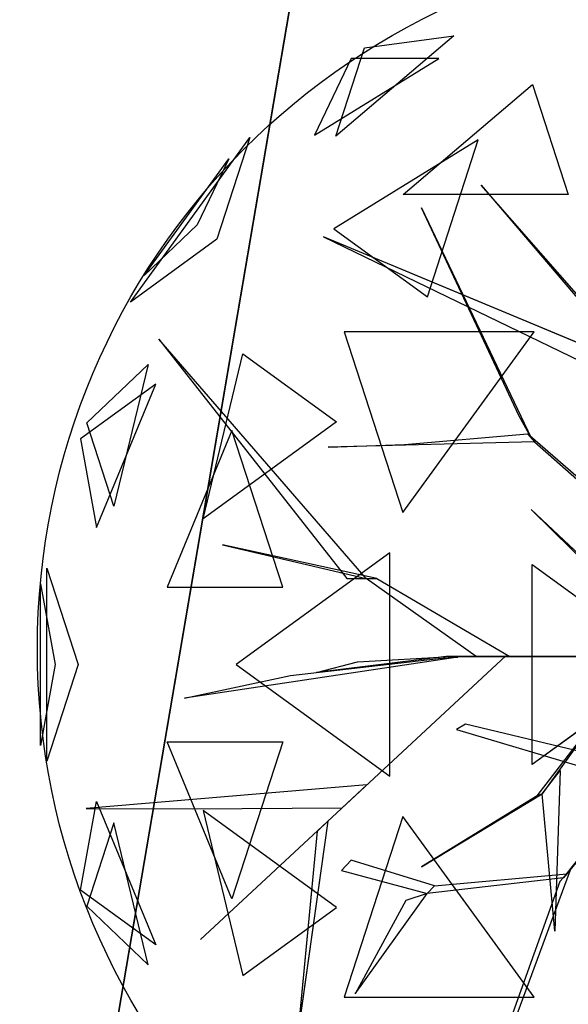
# Model space of a CAD drawing. Extents: x 22936 to 50368, y -4877 to 31080.
# Tile 95 of 256: x 42289 to 42386, y 3854 to 4028. Entities that reach past the tile are written whole.
import ezdxf

# ---------------------------------------------------------------- set-up
doc = ezdxf.new("R2010")
doc.units = 0
doc.layers.get('0').update_dxf_attribs({"linetype": 'CONTINUOUS'})
for name, color, linetype in [('00_TRACE_ARBRE', 3, 'CONTINUOUS'), ('00_TRACE_RDC', 241, 'CONTINUOUS'), ('08_AMENAGEMENTS_EXTERIEURS', 253, 'CONTINUOUS'), ('09_VEGETATION', 134, 'CONTINUOUS')]:
    doc.layers.add(name, color=color, linetype=linetype)

# ---------------------------------------------------------------- blocks, each defined once
blk = doc.blocks.new('TREE_GEOMETRIC_ROUND')
at = {"color": 7}
for p, q in [((-728.6, 1426.5, 3265.8), (-1007, 1189.4, 3199.5)), ((-939.1, 1398.3, 3565.9), (-728.6, 1426.5, 3265.8)), ((-1007, 1189.4, 3199.5), (-939.1, 1398.3, 3565.9)), ((-1057.1, 1192.3, 4599.3), (-763.9, 1372.5, 4661.7)), ((-970.7, 1372.5, 4337.8), (-1057.1, 1192.3, 4599.3)), ((-763.9, 1372.5, 4661.7), (-970.7, 1372.5, 4337.8)), ((-847.9, 1052.3, 2829.7), (-543.2, 1311.8, 2902.3)), ((-543.2, 1311.8, 2902.3), (-458.8, 1052.3, 2577.8)), ((-1491.6, 798.4, 3736.8), (-1209.6, 1186.5, 3736.8)), ((-1209.6, 1186.5, 3736.8), (-1287.6, 946.6, 3316.1)), ((-670.7, 1181.1, 5031.1), (-1011.6, 971.5, 4958.5)), ((-790.9, 811.1, 5283), (-670.7, 1181.1, 5031.1)), ((-1458.9, 861, 4189.8), (-1259, 1136.1, 4189.8)), ((-1259, 1136.1, 4189.8), (-1333.8, 980.2, 4415.9)), ((-664.3, 1074, 5052.5), (-43.9, 347.3, 3886.1)), ((-664.3, 1074, 5042), (-664.3, 1074, 5052.5)), ((-43.9, 368.2, 3797.1), (-664.3, 1074, 5042)), ((-458.8, 1052.3, 2577.8), (-847.9, 1052.3, 2829.7)), ((-804.6, 1020.4, 3023), (-546, 478.3, 3253.2)), ((-575, 530.8, 3253.2), (-804.6, 1020.4, 3023)), ((-1333.8, 980.2, 4415.9), (-1458.9, 861, 4189.8)), ((-345.2, 664.2, 3650.7), (-1035.9, 952.1, 3577.5)), ((-1035.9, 952.1, 3577.5), (-334, 613, 3577.5)), ((-1011.6, 971.5, 4958.5), (-790.9, 811.1, 5283)), ((-1287.6, 946.6, 3316.1), (-1491.6, 798.4, 3736.8)), ((-538.8, 728.2, 2392.4), (-987, 728.2, 2682.5)), ((-987, 728.2, 2682.5), (-848.5, 302, 2392.4)), ((-848.5, 302, 2392.4), (-538.8, 728.2, 2392.4)), ((-1424.8, 711.3, 4367.3), (-981.2, 146.5, 4126.7)), ((-935.2, 146.5, 4074.4), (-1424.8, 711.3, 4367.3)), ((-1319.9, 287.5, 5031.1), (-1225.9, 676.5, 4958.5)), ((-1225.9, 676.5, 4958.5), (-1005.2, 516.2, 5283)), ((-1594.7, 513.6, 4337.8), (-1450, 651.5, 4599.3)), ((-1450, 651.5, 4599.3), (-1530.8, 317, 4661.7)), ((-1431.8, 604.8, 3199.5), (-1609.5, 475.7, 3565.9)), ((-1571.2, 266.8, 3265.8), (-1431.8, 604.8, 3199.5)), ((-1530.8, 317, 4661.7), (-1594.7, 513.6, 4337.8)), ((-1005.2, 516.2, 5283), (-1319.9, 287.5, 5031.1)), ((-546, 478.3, 3253.2), (-575, 530.8, 3253.2)), ((-1252.3, 495.8, 2829.7), (-1404.9, 125.8, 2902.3)), ((-1132, 125.8, 2577.8), (-1252.3, 495.8, 2829.7)), ((-844.8, 462.9, 3300.2), (-554.3, 487.8, 3300.2)), ((-554.3, 487.8, 3300.2), (-537.8, 468.9, 3242.7)), ((-338.5, 298.9, 3315.9), (-554.3, 487.8, 3300.2)), ((-1609.5, 475.7, 3565.9), (-1571.2, 266.8, 3265.8)), ((-537.8, 468.9, 3242.7), (-1025.3, 456, 3284.6)), ((-537.8, 468.9, 3242.7), (-313.8, 270.5, 3242.7)), ((-1025.3, 456, 3284.6), (-844.8, 462.9, 3300.2)), ((-546.1, 309.6, 5523.2), (-257.3, 25.1, 4895.5)), ((-257.3, 37.7, 5010.6), (-546.1, 309.6, 5523.2)), ((-910.1, 146.5, 4105.7), (-1274.1, 226, 4806.6)), ((-1274.1, 226, 4806.6), (-935.2, 146.5, 4074.4)), ((-879.4, 207, 5468.4), (-1242, -56.5, 5178.3)), ((-879.4, -319.9, 5468.4), (-879.4, 207, 5468.4)), ((-1688.9, -284, 4186.4), (-1688.9, 171, 4186.4)), ((-1688.9, 171, 4186.4), (-1615, -56.5, 4561.2)), ((-543.3, -292.3, 5644.3), (-543.3, 179.3, 5644.3)), ((-543.3, 179.3, 5644.3), (-218.8, -56.5, 5736.5)), ((-981.2, 146.5, 4126.7), (-935.2, 146.5, 4074.4)), ((-935.2, 146.5, 4074.4), (-910.1, 146.5, 4105.7)), ((-675.8, -37.7, 3415.3), (-935.2, 146.5, 4074.4)), ((-910.1, 146.5, 4105.7), (-596.3, -37.7, 3415.3)), ((-1704, 134.2, 3733.7), (-1669.1, -56.5, 3459.9)), ((-1704, -247.1, 3733.7), (-1704, 134.2, 3733.7)), ((-1404.9, 125.8, 2902.3), (-1132, 125.8, 2577.8)), ((-719.1, -39, 4325.4), (-1364, -135.5, 4586.9)), ((-605.7, -35.6, 3415.3), (-1326.3, -704.7, 3593.2)), ((-1326.3, -704.7, 3593.2), (-605.7, -35.6, 3357.8)), ((-1113.8, -82.4, 4555.6), (-765, -42.5, 4398.6)), ((-746.9, -37.7, 4335.9), (-1052.4, -75.3, 5099.5)), ((-956.1, -50.2, 4937.4), (-734.4, -37.7, 4383)), ((-765, -42.5, 4398.6), (-719.1, -39, 4325.4)), ((-746.9, -37.7, 4335.9), (-232.2, -37.7, 3839)), ((-734.4, -37.7, 4383), (-746.9, -37.7, 4335.9)), ((-207.1, -37.7, 3886.1), (-734.4, -37.7, 4383)), ((-604.6, -37.7, 3415.3), (-675.8, -37.7, 3415.3)), ((-605.7, -35.6, 3357.8), (-605.7, -35.6, 3415.3)), ((-604.6, -37.7, 3357.8), (-604.6, -37.7, 3415.3)), ((-81.6, -37.7, 2934.1), (-604.6, -37.7, 3357.8)), ((-604.6, -37.7, 3415.3), (-81.6, -37.7, 3007.3)), ((-596.3, -37.7, 3415.3), (-604.6, -37.7, 3415.3)), ((-531.7, -365.8, 4848.5), (-278.5, -36.2, 4456.2)), ((-290.3, -40.6, 4571.3), (-519.9, -361.5, 4906)), ((-1669.1, -56.5, 3459.9), (-1704, -247.1, 3733.7)), ((-1615, -56.5, 4561.2), (-1688.9, -284, 4186.4)), ((-1242, -56.5, 5178.3), (-879.4, -319.9, 5468.4)), ((-1052.4, -75.3, 5099.5), (-956.1, -50.2, 4937.4)), ((-218.8, -56.5, 5736.5), (-543.3, -292.3, 5644.3)), ((-1364, -135.5, 4586.9), (-1113.8, -82.4, 4555.6)), ((-700.7, -197, 3117.4), (-722.5, -209.4, 3117.4)), ((-266.1, -301.8, 2421.1), (-700.7, -197, 3117.4)), ((-722.5, -209.4, 3117.4), (-317.1, -330.7, 2494.4)), ((-1404.9, -238.8, 2902.3), (-1132, -238.8, 2577.8)), ((-1252.3, -608.8, 2829.7), (-1404.9, -238.8, 2902.3)), ((-1132, -238.8, 2577.8), (-1252.3, -608.8, 2829.7)), ((-225.6, -258.5, 2358.4), (-461.5, -550, 2855.3)), ((-470.1, -559.2, 2829.1), (-257, -292.1, 2300.8)), ((-519.9, -361.5, 4895.5), (-477.9, -305.9, 4848.5)), ((-477.9, -305.9, 4848.5), (-489.9, -684.9, 5361.1)), ((-933.8, -340.2, 3462.4), (-1596.1, -395.6, 3357.8)), ((-992.1, -394.3, 3488.5), (-933.8, -340.2, 3462.4)), ((-804.4, -533.2, 5246), (-519.9, -361.5, 4906)), ((-531.7, -365.8, 4848.5), (-804.4, -533.2, 5246)), ((-519.9, -361.5, 4906), (-531.7, -365.8, 4848.5)), ((-489.9, -684.9, 5361.1), (-519.9, -361.5, 4895.5)), ((-1609.5, -588.7, 3565.9), (-1571.2, -379.7, 3265.8)), ((-1571.2, -379.7, 3265.8), (-1431.8, -717.8, 3199.5)), ((-1345.6, -396.4, 3431), (-992.1, -394.3, 3488.5)), ((-1596.1, -395.6, 3357.8), (-1345.6, -396.4, 3431)), ((-1005.2, -629.1, 5283), (-1319.9, -400.4, 5031.1)), ((-1319.9, -400.4, 5031.1), (-1225.9, -789.5, 4958.5)), ((-848.5, -415, 2392.4), (-987, -841.2, 2682.5)), ((-538.8, -841.2, 2392.4), (-848.5, -415, 2392.4)), ((-1530.8, -429.9, 4661.7), (-1594.7, -626.6, 4337.8)), ((-1450, -764.5, 4599.3), (-1530.8, -429.9, 4661.7)), ((-1025.8, -425.7, 3546.1), (-1094.1, -911.7, 4205.1)), ((-1050.3, -449.3, 3561.8), (-1025.8, -425.7, 3546.1)), ((-1094.1, -911.7, 4205.1), (-1050.3, -449.3, 3561.8)), ((-970.7, -518.1, 3734), (-993.6, -542.5, 3734)), ((-774.4, -578.1, 3137.7), (-970.7, -518.1, 3734)), ((-993.6, -542.5, 3734), (-791.6, -596.4, 3106.3)), ((-774.4, -578.1, 3137.7), (-461.5, -550, 2855.3)), ((-603.6, -946.7, 2786.3), (-453, -540.8, 2771.6)), ((-453, -540.8, 2771.6), (-478.7, -568.3, 2844.8)), ((-461.5, -550, 2855.3), (-470.1, -559.2, 2829.1)), ((-470.1, -559.2, 2829.1), (-791.6, -596.4, 3106.3)), ((-791.6, -596.4, 3106.3), (-774.4, -578.1, 3137.7)), ((-478.7, -568.3, 2844.8), (-620.7, -965, 2843.8)), ((-1431.8, -717.8, 3199.5), (-1609.5, -588.7, 3565.9)), ((-961.2, -832.7, 3238.8), (-791.6, -596.4, 3106.3)), ((-791.6, -596.4, 3106.3), (-841.4, -612.9, 3179.5)), ((-1594.7, -626.6, 4337.8), (-1450, -764.5, 4599.3)), ((-841.4, -612.9, 3179.5), (-961.2, -832.7, 3238.8)), ((-1225.9, -789.5, 4958.5), (-1005.2, -629.1, 5283)), ((-987, -841.2, 2682.5), (-538.8, -841.2, 2392.4))]:
    blk.add_line(p, q, dxfattribs=at)
mesh = blk.add_polyface(dxfattribs=at)
corners = [(-939.1, 1398.3, 3565.9), (-728.6, 1426.5, 3265.8), (-1007, 1189.4, 3199.5)]
mesh.append_faces([[corners[k] for k in face] for face in [(0, 1, 2)]], dxfattribs={"color": 7})
mesh = blk.add_polyface(dxfattribs=at)
corners = [(-763.9, 1372.5, 4661.7), (-970.7, 1372.5, 4337.8), (-1057.1, 1192.3, 4599.3)]
mesh.append_faces([[corners[k] for k in face] for face in [(0, 1, 2)]], dxfattribs={"color": 7})
mesh = blk.add_polyface(dxfattribs=at)
corners = [(-543.2, 1311.8, 2902.3), (-458.8, 1052.3, 2577.8), (-847.9, 1052.3, 2829.7)]
mesh.append_faces([[corners[k] for k in face] for face in [(0, 1, 2)]], dxfattribs={"color": 7})
mesh = blk.add_polyface(dxfattribs=at)
corners = [(-1209.6, 1186.5, 3736.8), (-1287.6, 946.6, 3316.1), (-1491.6, 798.4, 3736.8)]
mesh.append_faces([[corners[k] for k in face] for face in [(0, 1, 2)]], dxfattribs={"color": 7})
mesh = blk.add_polyface(dxfattribs=at)
corners = [(-670.7, 1181.1, 5031.1), (-1011.6, 971.5, 4958.5), (-790.9, 811.1, 5283)]
mesh.append_faces([[corners[k] for k in face] for face in [(0, 1, 2)]], dxfattribs={"color": 7})
mesh = blk.add_polyface(dxfattribs=at)
corners = [(-1259, 1136.1, 4189.8), (-1333.8, 980.2, 4415.9), (-1458.9, 861, 4189.8)]
mesh.append_faces([[corners[k] for k in face] for face in [(0, 1, 2)]], dxfattribs={"color": 7})
mesh = blk.add_polyface(dxfattribs=at)
corners = [(-804.6, 1020.4, 3023), (-546, 478.3, 3253.2), (-575, 530.8, 3253.2)]
mesh.append_faces([[corners[k] for k in face] for face in [(0, 1, 2)]], dxfattribs={"color": 7})
mesh = blk.add_polyface(dxfattribs=at)
corners = [(-345.2, 664.2, 3650.7), (-1035.9, 952.1, 3577.5), (-334, 613, 3577.5)]
mesh.append_faces([[corners[k] for k in face] for face in [(0, 1, 2)]], dxfattribs={"color": 7})
mesh = blk.add_polyface(dxfattribs=at)
corners = [(-538.8, 728.2, 2392.4), (-987, 728.2, 2682.5), (-848.5, 302, 2392.4)]
mesh.append_faces([[corners[k] for k in face] for face in [(0, 1, 2)]], dxfattribs={"color": 7})
mesh = blk.add_polyface(dxfattribs=at)
corners = [(-1424.8, 711.3, 4367.3), (-981.2, 146.5, 4126.7), (-935.2, 146.5, 4074.4)]
mesh.append_faces([[corners[k] for k in face] for face in [(0, 1, 2)]], dxfattribs={"color": 7})
mesh = blk.add_polyface(dxfattribs=at)
corners = [(-1225.9, 676.5, 4958.5), (-1005.2, 516.2, 5283), (-1319.9, 287.5, 5031.1)]
mesh.append_faces([[corners[k] for k in face] for face in [(0, 1, 2)]], dxfattribs={"color": 7})
mesh = blk.add_polyface(dxfattribs=at)
corners = [(-1450, 651.5, 4599.3), (-1530.8, 317, 4661.7), (-1594.7, 513.6, 4337.8)]
mesh.append_faces([[corners[k] for k in face] for face in [(0, 1, 2)]], dxfattribs={"color": 7})
mesh = blk.add_polyface(dxfattribs=at)
corners = [(-1431.8, 604.8, 3199.5), (-1609.5, 475.7, 3565.9), (-1571.2, 266.8, 3265.8)]
mesh.append_faces([[corners[k] for k in face] for face in [(0, 1, 2)]], dxfattribs={"color": 7})
mesh = blk.add_polyface(dxfattribs=at)
corners = [(-1252.3, 495.8, 2829.7), (-1404.9, 125.8, 2902.3), (-1132, 125.8, 2577.8)]
mesh.append_faces([[corners[k] for k in face] for face in [(0, 1, 2)]], dxfattribs={"color": 7})
mesh = blk.add_polyface(dxfattribs=at)
corners = [(-546.1, 309.6, 5523.2), (-257.3, 25.1, 4895.5), (-257.3, 37.7, 5010.6)]
mesh.append_faces([[corners[k] for k in face] for face in [(0, 1, 2)]], dxfattribs={"color": 7})
mesh = blk.add_polyface(dxfattribs=at)
corners = [(-1274.1, 226, 4806.6), (-935.2, 146.5, 4074.4), (-910.1, 146.5, 4105.7)]
mesh.append_faces([[corners[k] for k in face] for face in [(0, 1, 2)]], dxfattribs={"color": 7})
mesh = blk.add_polyface(dxfattribs=at)
corners = [(-879.4, 207, 5468.4), (-1242, -56.5, 5178.3), (-879.4, -319.9, 5468.4)]
mesh.append_faces([[corners[k] for k in face] for face in [(0, 1, 2)]], dxfattribs={"color": 7})
mesh = blk.add_polyface(dxfattribs=at)
corners = [(-1688.9, 171, 4186.4), (-1615, -56.5, 4561.2), (-1688.9, -284, 4186.4)]
mesh.append_faces([[corners[k] for k in face] for face in [(0, 1, 2)]], dxfattribs={"color": 7})
mesh = blk.add_polyface(dxfattribs=at)
corners = [(-218.8, -56.5, 5736.5), (-543.3, -292.3, 5644.3), (-543.3, 179.3, 5644.3)]
mesh.append_faces([[corners[k] for k in face] for face in [(0, 1, 2)]], dxfattribs={"color": 7})
mesh = blk.add_polyface(dxfattribs=at)
corners = [(-1704, 134.2, 3733.7), (-1669.1, -56.5, 3459.9), (-1704, -247.1, 3733.7)]
mesh.append_faces([[corners[k] for k in face] for face in [(0, 1, 2)]], dxfattribs={"color": 7})
mesh = blk.add_polyface(dxfattribs=at)
corners = [(-1326.3, -704.7, 3593.2), (-605.7, -35.6, 3357.8), (-605.7, -35.6, 3415.3)]
mesh.append_faces([[corners[k] for k in face] for face in [(0, 1, 2)]], dxfattribs={"color": 7})
mesh = blk.add_polyface(dxfattribs=at)
corners = [(-207.1, -37.7, 3886.1), (-746.9, -37.7, 4335.9), (-232.2, -37.7, 3839), (-734.4, -37.7, 4383)]
mesh.append_faces([[corners[k] for k in face] for face in [(0, 1, 2), (1, 0, 3)]], dxfattribs={"vtx0": -1, "color": 7})
mesh = blk.add_polyface(dxfattribs=at)
corners = [(-604.6, -37.7, 3357.8), (-81.6, -37.7, 3007.3), (-81.6, -37.7, 2934.1), (-604.6, -37.7, 3415.3)]
mesh.append_faces([[corners[k] for k in face] for face in [(0, 1, 2), (1, 0, 3)]], dxfattribs={"vtx0": -1, "color": 7})
mesh = blk.add_polyface(dxfattribs=at)
corners = [(-1132, -238.8, 2577.8), (-1252.3, -608.8, 2829.7), (-1404.9, -238.8, 2902.3)]
mesh.append_faces([[corners[k] for k in face] for face in [(0, 1, 2)]], dxfattribs={"color": 7})
mesh = blk.add_polyface(dxfattribs=at)
corners = [(-489.9, -684.9, 5361.1), (-519.9, -361.5, 4895.5), (-477.9, -305.9, 4848.5)]
mesh.append_faces([[corners[k] for k in face] for face in [(0, 1, 2)]], dxfattribs={"color": 7})
mesh = blk.add_polyface(dxfattribs=at)
corners = [(-804.4, -533.2, 5246), (-519.9, -361.5, 4906), (-531.7, -365.8, 4848.5)]
mesh.append_faces([[corners[k] for k in face] for face in [(0, 1, 2)]], dxfattribs={"color": 7})
mesh = blk.add_polyface(dxfattribs=at)
corners = [(-1571.2, -379.7, 3265.8), (-1431.8, -717.8, 3199.5), (-1609.5, -588.7, 3565.9)]
mesh.append_faces([[corners[k] for k in face] for face in [(0, 1, 2)]], dxfattribs={"color": 7})
mesh = blk.add_polyface(dxfattribs=at)
corners = [(-1319.9, -400.4, 5031.1), (-1225.9, -789.5, 4958.5), (-1005.2, -629.1, 5283)]
mesh.append_faces([[corners[k] for k in face] for face in [(0, 1, 2)]], dxfattribs={"color": 7})
mesh = blk.add_polyface(dxfattribs=at)
corners = [(-538.8, -841.2, 2392.4), (-848.5, -415, 2392.4), (-987, -841.2, 2682.5)]
mesh.append_faces([[corners[k] for k in face] for face in [(0, 1, 2)]], dxfattribs={"color": 7})
mesh = blk.add_polyface(dxfattribs=at)
corners = [(-1530.8, -429.9, 4661.7), (-1594.7, -626.6, 4337.8), (-1450, -764.5, 4599.3)]
mesh.append_faces([[corners[k] for k in face] for face in [(0, 1, 2)]], dxfattribs={"color": 7})
mesh = blk.add_polyface(dxfattribs=at)
corners = [(-1094.1, -911.7, 4205.1), (-1050.3, -449.3, 3561.8), (-1025.8, -425.7, 3546.1)]
mesh.append_faces([[corners[k] for k in face] for face in [(0, 1, 2)]], dxfattribs={"color": 7})
mesh = blk.add_polyface(dxfattribs=at)
corners = [(-791.6, -596.4, 3106.3), (-841.4, -612.9, 3179.5), (-961.2, -832.7, 3238.8)]
mesh.append_faces([[corners[k] for k in face] for face in [(0, 1, 2)]], dxfattribs={"color": 7})
blk = doc.blocks.new('ARBRE_SIMPLE')
blk.add_circle((0, 0), 250)
blk = doc.blocks.new('GROUPER_1')
at = {"layer": '00_TRACE_ARBRE', "xscale": 0.5, "yscale": 0.5, "zscale": 0.5, "rotation": 10.53798942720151}
blk.add_blockref('ARBRE_SIMPLE', (802.92, 4528.2), dxfattribs=at)
blk = doc.blocks.new('GROUPER_2')
at = {"layer": '00_TRACE_RDC'}
blk.add_blockref('GROUPER_1', (12098.99, 4265.72), dxfattribs=at)
blk = doc.blocks.new('GROUPER_14')
at = {"layer": '08_AMENAGEMENTS_EXTERIEURS'}
blk.add_line((730.57, 426.07), (817.34, 935.13), dxfattribs=at)
mesh = blk.add_polyface(dxfattribs=at)
corners = [(817.34, 935.13), (1260.59, 426.07), (730.57, 426.07), (1355.17, 843.46)]
mesh.append_faces([[corners[k] for k in face] for face in [(0, 1, 2), (1, 0, 3)]], dxfattribs={"vtx0": -1})
blk = doc.blocks.new('GROUPER_15')
at = {"layer": '08_AMENAGEMENTS_EXTERIEURS'}
blk.add_line((224.07, 1581.77), (690.13, 4316), dxfattribs=at)
mesh = blk.add_polyface(dxfattribs=at)
corners = [(461.94, 4281.63), (224.07, 1581.77), (0, 1571.56), (690.13, 4316)]
mesh.append_faces([[corners[k] for k in face] for face in [(0, 1, 2), (1, 0, 3)]], dxfattribs={"vtx0": -1})
blk = doc.blocks.new('GROUPER_101')
at = {"layer": '08_AMENAGEMENTS_EXTERIEURS'}
mesh = blk.add_polyface(dxfattribs=at)
corners = [(419.29, 3836.29), (412.69, 2658.72), (218.57, 2658.72), (412.69, 2624.22), (177.69, 2624.22), (688.06, 2371.46), (150.23, 2463.13), (1019.99, 3836.29)]
mesh.append_faces([[corners[k] for k in face] for face in [(0, 1, 2), (4, 5, 6), (5, 0, 7)]], dxfattribs={"vtx0": -1})
mesh.append_faces([[corners[k] for k in face] for face in [(1, 0, 3)]], dxfattribs={"vtx0": -1, "vtx1": -1})
mesh.append_faces([[corners[k] for k in face] for face in [(5, 3, 0)]], dxfattribs={"vtx0": -1, "vtx1": -1, "vtx2": -1})
mesh.append_faces([[corners[k] for k in face] for face in [(5, 4, 3)]], dxfattribs={"vtx0": -1, "vtx2": -1})
blk = doc.blocks.new('GROUPER_123')
at = {"layer": '08_AMENAGEMENTS_EXTERIEURS'}
mesh = blk.add_polyface(dxfattribs=at)
corners = [(911.82, 2058.73), (132.96, 2115.21), (0, 2365.07), (1737.47, 1255.31), (36.28, 1826.86), (1872.41, 1656.96), (6024.68, 2596.25), (4806.94, 1965.47), (5042.3, 24.61), (5166.47, 23.84), (5306.47, 22.97), (5570.64, 21.34), (5903.15, 451.72), (5951.49, 917.91), (6054.76, 2317.59), (6490, 862.08), (6738.1, 2317.59), (5943.19, 0), (6394.44, 301.41), (6346.19, 18.36)]
mesh.append_faces([[corners[k] for k in face] for face in [(0, 1, 2), (1, 3, 4), (15, 14, 16), (17, 18, 19)]], dxfattribs={"vtx0": -1})
mesh.append_faces([[corners[k] for k in face] for face in [(3, 0, 5), (5, 6, 7), (7, 6, 8), (8, 6, 9), (9, 6, 10), (10, 6, 11), (12, 6, 13), (13, 14, 15)]], dxfattribs={"vtx0": -1, "vtx1": -1})
mesh.append_faces([[corners[k] for k in face] for face in [(3, 1, 0), (11, 6, 12)]], dxfattribs={"vtx0": -1, "vtx1": -1, "vtx2": -1})
mesh.append_faces([[corners[k] for k in face] for face in [(5, 0, 6), (13, 6, 14), (12, 17, 11), (17, 12, 18)]], dxfattribs={"vtx0": -1, "vtx2": -1})

msp = doc.modelspace()

# ---------------------------------------------------------------- block references
at = {"layer": '00_TRACE_RDC'}
msp.add_blockref('GROUPER_2', (29515.15, -4876.93), dxfattribs=at)
at = {"layer": '08_AMENAGEMENTS_EXTERIEURS', "color": 254}
for name, p in [('GROUPER_15', (41971.41, 1619.93)), ('GROUPER_101', (42195.48, 1619.93))]:
    msp.add_blockref(name, p, dxfattribs=at)
at = {"layer": '08_AMENAGEMENTS_EXTERIEURS', "color": 9}
msp.add_blockref('GROUPER_123', (35625.22, 3173.13), dxfattribs=at)
at = {"layer": '08_AMENAGEMENTS_EXTERIEURS', "color": 73}
msp.add_blockref('GROUPER_14', (41528.38, 3147.93), dxfattribs=at)
at = {"layer": '09_VEGETATION', "xscale": 0.075, "yscale": 0.075, "zscale": 0.075}
msp.add_blockref('TREE_GEOMETRIC_ROUND', (42420.39, 3918.37), dxfattribs=at)

doc.saveas('drawing.dxf')
